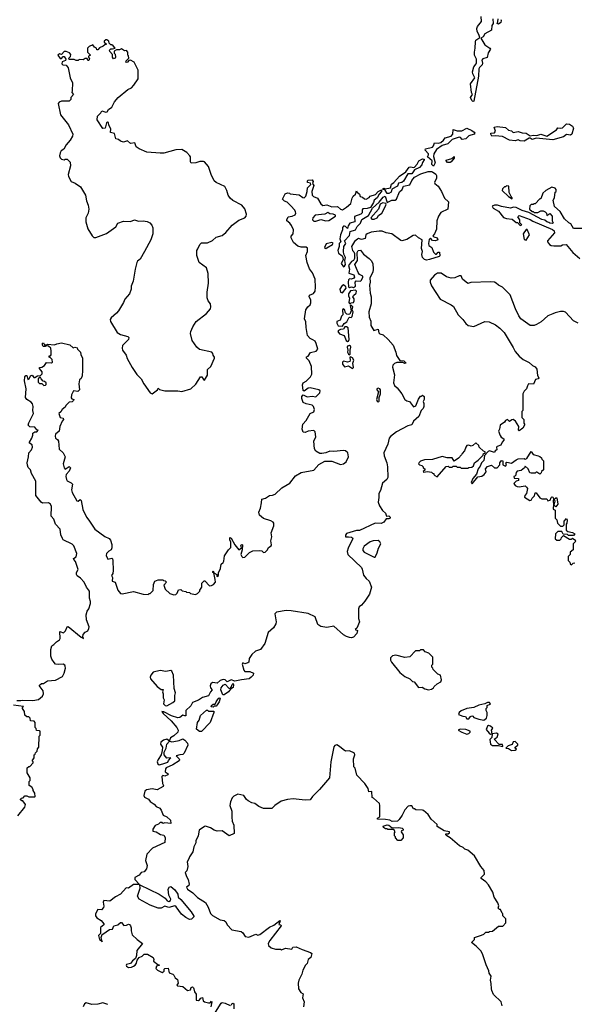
# Model space of a CAD drawing. Extents: x 2219101 to 2444320, y 201258 to 358766.
# Tile 115 of 256: x 2302653 to 2308273, y 291279 to 301254. Entities that reach past the tile are written whole.
import ezdxf

# ---------------------------------------------------------------- set-up
doc = ezdxf.new("R2010")
doc.units = 0

msp = doc.modelspace()

# ---------------------------------------------------------------- linework, layer by layer
at = {"layer": '0CON10XD'}
for points in [[(2307245, 300425.7), (2307235.7, 300435), (2307221.2, 300465), (2307240.8, 300495), (2307230.8, 300515), (2307221.2, 300605), (2307264.2, 300665), (2307243.8, 300705), (2307241.2, 300725), (2307253.3, 300775), (2307280, 300805), (2307282, 300815), (2307281.2, 300855), (2307263.3, 300895), (2307261.2, 300925), (2307270, 300965), (2307270.7, 301029.3), (2307276.7, 301045), (2307316.7, 301073.3), (2307306.7, 301105), (2307288, 301135), (2307283.8, 301165), (2307291.2, 301185), (2307331.2, 301235), (2307330, 301285)], [(2307448.3, 301261.7), (2307452.5, 301215), (2307436.7, 301195), (2307433.3, 301146.7), (2307365, 301112), (2307348.8, 301081.2), (2307327.5, 301065), (2307365, 300998), (2307417.5, 300965), (2307422.5, 300955), (2307400.5, 300919.5), (2307390, 300870), (2307345, 300856), (2307336.7, 300845), (2307342.9, 300815), (2307338.9, 300795), (2307310.9, 300769.1), (2307304.6, 300755.4), (2307302.9, 300682.9), (2307255, 300427.5), (2307245, 300425.7)], [(2307527.5, 301255), (2307532.5, 301245), (2307527.5, 301225), (2307505, 301207.5), (2307490, 301215), (2307498.8, 301231.2), (2307501.7, 301261.7)], [(2303995, 297463.8), (2304050, 297505), (2304055, 297520), (2304068.3, 297508.3), (2304125, 297493.3), (2304255, 297493.3), (2304295, 297487.5), (2304386.1, 297513.9), (2304439.3, 297560.7), (2304485, 297637.5), (2304500, 297635), (2304515, 297610), (2304526.4, 297603.6), (2304557, 297653), (2304555, 297710), (2304590.7, 297739.3), (2304626.7, 297825), (2304626.7, 297835), (2304612.5, 297855), (2304611.7, 297871.7), (2304600, 297885), (2304475, 297913.8), (2304447.3, 297937.3), (2304401.2, 298005), (2304384.2, 298074.2), (2304385.8, 298095), (2304407, 298143), (2304442.1, 298197.9), (2304545, 298278.8), (2304585.8, 298324.2), (2304591.2, 298345), (2304586.2, 298375), (2304563.3, 298405), (2304553.8, 298435), (2304551.2, 298495), (2304566.2, 298585), (2304563, 298683), (2304545, 298740), (2304470, 298795), (2304447.5, 298865), (2304447.5, 298915), (2304456.7, 298933.3), (2304476.7, 298975), (2304495, 298993.3), (2304555.8, 298994.2), (2304605, 299016), (2304645, 299050.8), (2304705, 299066.7), (2304741.7, 299098.3), (2304805, 299173.8), (2304875, 299222), (2304934.3, 299245.7), (2304947.9, 299262.1), (2304951.4, 299285), (2304935, 299336.2), (2304905, 299375.8), (2304813.4, 299423.4), (2304785, 299446), (2304764.2, 299475), (2304752, 299525), (2304732.7, 299562.7), (2304644.1, 299604.1), (2304625, 299621.2), (2304593.8, 299685), (2304565.9, 299765.9), (2304525, 299812.5), (2304515, 299817.5), (2304477, 299817), (2304436.4, 299803.6), (2304391.7, 299801.7), (2304383.6, 299813.6), (2304383, 299863), (2304377.5, 299875), (2304345, 299910), (2304295, 299938.8), (2304235, 299936.2), (2304115, 299901.2), (2304075, 299900), (2303941.7, 299911.7), (2303862.5, 299945), (2303832.5, 299965), (2303820, 300005), (2303775, 300000), (2303745, 300026.2), (2303705, 300013.8), (2303675, 300023.8), (2303655, 300040), (2303627, 300047), (2303615, 300100), (2303572.5, 300112.5), (2303576.6, 300146.6), (2303556, 300185), (2303551.7, 300211.7), (2303544.1, 300215.9), (2303531.7, 300208.3), (2303520, 300155), (2303495, 300150), (2303438.3, 300238.3), (2303440, 300275), (2303475, 300310), (2303485, 300330), (2303525, 300317.5), (2303539.3, 300320.7), (2303553.3, 300345), (2303585, 300367.5), (2303615, 300420), (2303650, 300465), (2303747.5, 300545), (2303786.2, 300565), (2303810.5, 300589.5), (2303853.1, 300655), (2303853, 300743), (2303812.3, 300822.3), (2303775, 300843.3), (2303760, 300840), (2303745, 300822.5), (2303735, 300820), (2303730, 300825), (2303731.7, 300838.3), (2303760, 300865), (2303757, 300887), (2303750, 300895), (2303750, 300925), (2303735, 300940), (2303715, 300937.5), (2303685, 300957.5), (2303665, 300950), (2303635, 300950), (2303610, 300935), (2303610, 300915), (2303620, 300905), (2303622.5, 300875), (2303620, 300865), (2303605, 300857.5), (2303593.6, 300873.6), (2303591.7, 300901.7), (2303565, 300930), (2303562.5, 300945), (2303575, 300960), (2303595, 300957.5), (2303620, 300965), (2303599.3, 300989.3), (2303585, 301000), (2303575, 301000), (2303560, 301015), (2303557.5, 301035), (2303535, 301050), (2303525, 301050), (2303510, 301035), (2303510, 301025), (2303528.3, 301008.3), (2303528.3, 301001.7), (2303515, 301000), (2303500, 300985), (2303461.7, 300968.3), (2303445, 300950), (2303435, 300950), (2303430, 300965), (2303410, 300975), (2303395, 301000), (2303357, 300983), (2303340, 300965), (2303340, 300925), (2303370, 300895), (2303350, 300885), (2303350, 300875), (2303360, 300865), (2303355, 300840), (2303345, 300840), (2303335, 300860), (2303315, 300860), (2303295, 300847.5), (2303255, 300850), (2303245, 300840), (2303225, 300840), (2303205, 300850), (2303155, 300850), (2303150, 300865), (2303168.3, 300881.7), (2303171.7, 300901.7), (2303157, 300917), (2303125, 300930), (2303105, 300930), (2303077.5, 300902.5), (2303055, 300907.5), (2303040, 300895), (2303061.7, 300861.7), (2303075, 300860), (2303095, 300880), (2303105, 300880), (2303120, 300855), (2303118.3, 300841.7), (2303083.3, 300826.7), (2303081.2, 300805), (2303090, 300795), (2303125, 300792.5), (2303143.3, 300765), (2303164.2, 300665), (2303188.8, 300615), (2303186.2, 300533.8), (2303180, 300515), (2303197.5, 300495), (2303170, 300465), (2303170, 300445), (2303155, 300430), (2303075, 300427.5), (2303051.7, 300418.3), (2303042.5, 300405), (2303065, 300290), (2303148.8, 300188.8), (2303192, 300095), (2303188, 300075), (2303165, 300032.5), (2303125, 299986.7), (2303099.1, 299940.9), (2303074, 299925), (2303062.9, 299905), (2303057.5, 299875), (2303062.5, 299855), (2303075, 299842), (2303105, 299833.3), (2303115, 299842.5), (2303135, 299842.5), (2303165, 299810), (2303166.7, 299775), (2303143.1, 299686.9), (2303147.5, 299665), (2303174.4, 299614.4), (2303215, 299597.1), (2303269.7, 299559.7), (2303320.6, 299475), (2303329.3, 299419.3), (2303348, 299375), (2303352, 299335), (2303347.5, 299295), (2303323.2, 299246.8), (2303322.5, 299205), (2303342.5, 299135), (2303386, 299065), (2303405, 299048), (2303425, 299047.5), (2303531.7, 299088.3), (2303626.7, 299155), (2303646.7, 299193.3), (2303705, 299213.3), (2303775, 299210), (2303815, 299226.7), (2303857, 299213), (2303905, 299216.7), (2303945, 299210), (2303970, 299195), (2303991.7, 299171.7), (2304002.5, 299145), (2304002.5, 299085), (2303982.5, 299025), (2303916.7, 298905), (2303873.6, 298826.4), (2303845, 298806.7), (2303840, 298795), (2303822, 298725), (2303804.2, 298605), (2303784, 298555), (2303782, 298525), (2303764.2, 298475.8), (2303717.4, 298422.6), (2303705, 298390), (2303653.8, 298305), (2303635, 298281.2), (2303580, 298235), (2303571.2, 298215), (2303574.3, 298195), (2303640, 298085), (2303675, 298063.1), (2303747.5, 298045), (2303760, 298035), (2303755, 298013.8), (2303695.8, 297954.2), (2303690, 297925), (2303695.8, 297905), (2303732.5, 297855), (2303741.9, 297821.9), (2303791.2, 297731.2), (2303840.9, 297660.9), (2303883.8, 297615), (2303909.2, 297565), (2303974, 297475), (2303995, 297463.8)], [(2306845, 299770), (2306828.3, 299788.3), (2306832.5, 299825), (2306786.7, 299865), (2306796.3, 299883.7), (2306794.5, 299895), (2306761.4, 299931.4), (2306766.2, 299945), (2306835, 299960.9), (2306846.4, 299975), (2306855, 300006.2), (2306895, 300003.3), (2306920.2, 300009.8), (2306948.3, 300031.7), (2306965, 300056.9), (2307025.3, 300074.7), (2307040.8, 300095), (2307045, 300140), (2307087, 300127), (2307132.3, 300127.7), (2307185, 300153.8), (2307235, 300132.2), (2307259.4, 300115), (2307264.4, 300105), (2307258.1, 300095), (2307205, 300078.6), (2307175, 300048), (2307135, 300038.8), (2307120.7, 300060.7), (2307105, 300064.2), (2307035, 300041.5), (2306992.2, 299997.8), (2306935, 299980), (2306875, 299937.5), (2306848.2, 299895), (2306847, 299867), (2306862.5, 299805), (2306845, 299770)], [(2307765, 300022.5), (2307725, 300026.2), (2307705, 300036), (2307675, 300026.2), (2307615, 300033.3), (2307545, 300070), (2307472.4, 300077.6), (2307436.2, 300075), (2307425.6, 300095), (2307428.8, 300105), (2307465, 300107.1), (2307475.6, 300125), (2307462.5, 300165), (2307493, 300173), (2307575, 300160), (2307605, 300136.2), (2307635, 300128.8), (2307655, 300110.6), (2307705, 300121.1), (2307745, 300108.5), (2307785, 300104.6), (2307825, 300077.1), (2307855, 300083.1), (2307895, 300081.5), (2307935, 300095.6), (2307995, 300072.5), (2308091.7, 300138.3), (2308105, 300156.7), (2308135, 300153.8), (2308155, 300158.8), (2308195, 300197.5), (2308225, 300196.7), (2308255, 300176.7), (2308266.2, 300155), (2308247.8, 300095), (2308235.6, 300084.4), (2308195, 300091.1), (2308165, 300068.1), (2308055, 300035.7), (2307920.6, 300049.4), (2307885, 300054.6), (2307845, 300040), (2307825, 300053.3), (2307815, 300053.3), (2307765, 300022.5)], [(2306395, 299492.9), (2306375, 299493.3), (2306352.5, 299532.5), (2306332.5, 299532.5), (2306340, 299545), (2306347, 299547), (2306355, 299540), (2306409.7, 299550.3), (2306420.8, 299589.2), (2306443.3, 299605), (2306500, 299670), (2306567.2, 299712.8), (2306600, 299760), (2306615, 299764.4), (2306645, 299755.8), (2306655, 299758.8), (2306680.4, 299789.6), (2306696.4, 299823.6), (2306735, 299844.4), (2306750, 299840), (2306752.5, 299835), (2306733.1, 299806.9), (2306728.2, 299781.8), (2306705, 299756.2), (2306655, 299733.8), (2306625, 299692), (2306585, 299691.2), (2306543.6, 299616.4), (2306525.6, 299604.4), (2306491.4, 299598.6), (2306482, 299568), (2306424, 299536), (2306416.9, 299505), (2306395, 299492.9)], [(2307015, 299807.5), (2306988.3, 299808.3), (2306973, 299823), (2306975, 299830), (2307032.5, 299847.5), (2307057, 299867), (2307055, 299850), (2307025, 299813.3), (2307015, 299807.5)], [(2302743.8, 296865), (2302772.3, 296897.7), (2302781.2, 296925), (2302778.3, 296948.3), (2302752.5, 296965), (2302752.5, 296975), (2302776.2, 297015), (2302787.5, 297045), (2302787.5, 297065), (2302805, 297077.5), (2302825, 297080), (2302840, 297095), (2302825, 297100), (2302805, 297127.5), (2302755, 297130), (2302740, 297145), (2302745, 297170), (2302792.5, 297265), (2302786.7, 297295), (2302790, 297335), (2302782.3, 297362.3), (2302768.6, 297378.6), (2302723.8, 297405), (2302712, 297425), (2302720, 297515), (2302702, 297595), (2302704, 297635), (2302715, 297650), (2302725, 297650), (2302735, 297610), (2302750, 297615), (2302762.5, 297645), (2302775, 297652.5), (2302786.4, 297646.4), (2302795, 297630), (2302805, 297630), (2302833, 297647), (2302865, 297650), (2302880, 297665), (2302880, 297685), (2302855, 297720), (2302855, 297730), (2302877, 297733), (2302905, 297750), (2302925, 297780), (2302975, 297777.5), (2302987, 297783), (2302983, 297813), (2302965, 297830), (2302950, 297835), (2302951.7, 297848.3), (2302965, 297850), (2302971.7, 297858.3), (2302973.3, 297895), (2302967, 297927), (2302945, 297947.5), (2302925, 297950), (2302911.7, 297941.7), (2302891.7, 297941.7), (2302882.5, 297955), (2302883, 297977), (2302895, 297980), (2302905, 297960), (2302925, 297960), (2302935, 297967.5), (2303005, 297960), (2303028.3, 297971.7), (2303075, 297980), (2303161.7, 297961.7), (2303195, 297930), (2303212.5, 297937.5), (2303235, 297930), (2303240, 297915), (2303270, 297885), (2303273, 297863), (2303290, 297825), (2303289.3, 297699.3), (2303286.7, 297645), (2303275, 297620), (2303260, 297605), (2303252.5, 297565), (2303257.5, 297505), (2303241.7, 297488.3), (2303197.5, 297492.5), (2303176.2, 297455), (2303173.3, 297423.3), (2303181.7, 297411.7), (2303200, 297405), (2303197.5, 297395), (2303185, 297383.3), (2303155, 297380), (2303120, 297345), (2303115, 297330), (2303083.6, 297306.4), (2303069.3, 297280.7), (2303050, 297265), (2303062.5, 297225), (2303095, 297217.5), (2303096.7, 297205), (2303082.3, 297187.7), (2303058.3, 297131.7), (2303052.5, 297085), (2303015, 297056.7), (2303010.8, 297035), (2303016, 297016), (2303035, 297002.5), (2303046.7, 296985), (2303054.3, 296904.3), (2303094, 296865), (2303113.3, 296825), (2303093.3, 296755), (2303102.5, 296715), (2303115, 296700), (2303155, 296727.5), (2303166.7, 296715), (2303155, 296680), (2303123, 296647), (2303118.8, 296625), (2303126, 296595), (2303135, 296581.2), (2303175, 296562.5), (2303187, 296547), (2303179.1, 296490.9), (2303183.6, 296463.6), (2303230.7, 296380.7), (2303245, 296377.5), (2303265, 296392.5), (2303275, 296383.3), (2303292.6, 296292.6), (2303328.6, 296215), (2303353.5, 296183.5), (2303415, 296092.9), (2303515, 296017.5), (2303558.3, 295998.3), (2303571.7, 295981.7), (2303586.4, 295936.4), (2303587.5, 295905), (2303580, 295885), (2303555, 295870), (2303533.1, 295846.9), (2303527.5, 295825), (2303545, 295788.8), (2303585, 295797.5), (2303591.7, 295791.7), (2303597.5, 295775), (2303601.2, 295675), (2303597, 295643), (2303583.3, 295625), (2303592.7, 295602.7), (2303590, 295565), (2303620, 295555), (2303648.9, 295475), (2303675, 295440), (2303692, 295438), (2303805, 295461.2), (2303905, 295433.3), (2303955, 295430), (2303965, 295440), (2303975, 295440), (2304007, 295473), (2304008.3, 295531.7), (2304023.6, 295566.4), (2304055, 295580), (2304105, 295580), (2304111.7, 295571.7), (2304128.3, 295568.3), (2304140, 295555), (2304112.5, 295525), (2304127.5, 295485), (2304175, 295442.5), (2304215, 295427.5), (2304235, 295430), (2304250, 295445), (2304261.7, 295478.3), (2304285, 295480), (2304298.3, 295468.3), (2304335, 295460), (2304343, 295453), (2304375, 295450), (2304385, 295442.5), (2304435, 295432.5), (2304455, 295440), (2304480, 295465), (2304480, 295475), (2304500, 295505), (2304500, 295545), (2304521.7, 295568.3), (2304528.3, 295568.3), (2304575, 295520), (2304595, 295522.5), (2304616.4, 295533.6), (2304637.5, 295555), (2304633.6, 295583.6), (2304620, 295650), (2304610, 295655), (2304610, 295665), (2304615, 295670), (2304620, 295650), (2304650, 295635), (2304650, 295615), (2304655, 295612.5), (2304666.7, 295623.3), (2304668.3, 295651.7), (2304687, 295693), (2304693, 295737), (2304716.4, 295753.6), (2304721.7, 295768.3), (2304728.3, 295821.7), (2304767.5, 295885), (2304791.7, 295908.3), (2304792.3, 295962.3), (2304780.8, 295985), (2304781.7, 296008.3), (2304795, 296001.2), (2304832, 295935), (2304875, 295883.8), (2304900, 295905), (2304895, 295930), (2304903, 295937), (2304910, 295935), (2304906.7, 295885), (2304894.5, 295835), (2304902.9, 295815), (2304915, 295804.2), (2304935, 295807.5), (2304983.1, 295856.9), (2305015, 295874.4), (2305086.8, 295876.8), (2305105, 295872), (2305125, 295857.1), (2305141.5, 295858.5), (2305165.4, 295884.6), (2305174.6, 295905.4), (2305200.8, 295925), (2305204.4, 295935.6), (2305196.7, 295975), (2305207.7, 296015), (2305201.2, 296055), (2305228.5, 296125), (2305229.4, 296155), (2305221.2, 296165), (2305196.2, 296176.2), (2305125, 296199.5), (2305083.3, 296233.3), (2305077.3, 296265), (2305093.1, 296305), (2305102.2, 296357.8), (2305105, 296397.5), (2305145, 296406), (2305185.8, 296434.2), (2305215, 296436.5), (2305242.2, 296447.8), (2305308.3, 296511.7), (2305390.9, 296559.1), (2305446.6, 296633.4), (2305505, 296668.1), (2305635, 296691.9), (2305685, 296748.1), (2305745, 296780), (2305815, 296781.8), (2305905, 296748), (2305935, 296754.3), (2305960.8, 296775), (2305984.3, 296825), (2305978.6, 296865), (2305953.3, 296885), (2305935, 296888.5), (2305835, 296879.6), (2305795, 296883.5), (2305755, 296866.5), (2305715, 296859.1), (2305695, 296860.5), (2305653.2, 296883.2), (2305641.2, 296905), (2305632.9, 296985), (2305653.4, 297026.6), (2305648.7, 297078.7), (2305635, 297090.8), (2305575, 297083.8), (2305545, 297072), (2305527, 297077), (2305517, 297107), (2305521.2, 297155), (2305557.5, 297195), (2305595, 297264), (2305635, 297280), (2305640, 297305), (2305630, 297335), (2305615, 297350), (2305555, 297361.9), (2305526, 297375), (2305510.6, 297415), (2305511.7, 297438.3), (2305525, 297453.3), (2305565, 297432), (2305615, 297438.8), (2305655, 297433.3), (2305695, 297473.3), (2305698, 297495), (2305685, 297505.6), (2305595, 297524.2), (2305575, 297520), (2305535, 297490), (2305526.7, 297496.7), (2305519.2, 297555), (2305525.8, 297574.2), (2305556.7, 297593.3), (2305601.4, 297635), (2305612.7, 297662.7), (2305611.3, 297741.3), (2305586.4, 297796.4), (2305560, 297825), (2305560.7, 297839.3), (2305575, 297846.2), (2305598.3, 297881.7), (2305656.7, 297895), (2305674, 297915), (2305657.5, 297975), (2305645.5, 297995.5), (2305625, 298012), (2305595, 298023.3), (2305570, 298055), (2305555.7, 298135.7), (2305552.5, 298192.5), (2305539.2, 298225), (2305552, 298315), (2305572.5, 298345), (2305595.6, 298364.4), (2305604.4, 298385), (2305604.4, 298414.4), (2305587.5, 298445), (2305588.3, 298461.7), (2305630.7, 298479.3), (2305646.7, 298505), (2305652, 298545), (2305648.6, 298625), (2305618.7, 298688.7), (2305589.4, 298729.4), (2305565.6, 298795), (2305551.9, 298865), (2305569.4, 298905), (2305568.3, 298938.3), (2305555, 298950), (2305505, 298948.8), (2305471.2, 298961.2), (2305427.7, 298997.7), (2305403.3, 299045), (2305405, 299060), (2305422.5, 299085), (2305426.2, 299125), (2305408.8, 299168.8), (2305391.7, 299191.7), (2305360, 299215), (2305360, 299225), (2305375, 299257.5), (2305415, 299262.5), (2305443, 299277), (2305450, 299295), (2305447.7, 299307.7), (2305440, 299325), (2305399.5, 299369.5), (2305362.5, 299405), (2305335.7, 299415.7), (2305317.5, 299435), (2305341.7, 299488.3), (2305365, 299500), (2305387, 299497), (2305395, 299490), (2305485, 299480), (2305521.7, 299451.7), (2305535, 299450), (2305552, 299465), (2305566.2, 299513.8), (2305570.5, 299549.5), (2305602.5, 299585), (2305598.3, 299598.3), (2305570, 299605), (2305568.3, 299621.7), (2305575, 299627.5), (2305615, 299630), (2305627.5, 299615), (2305620, 299595), (2305632.5, 299575), (2305612.5, 299515), (2305617.7, 299477.7), (2305631.7, 299461.7), (2305672, 299445), (2305705, 299386.7), (2305725, 299372.5), (2305765, 299378.6), (2305815, 299359.5), (2305875, 299360), (2305905, 299333.3), (2305925, 299328.8), (2305965.6, 299354.4), (2306006.9, 299393.1), (2306020.8, 299445), (2306032, 299465), (2306056.7, 299485), (2306065, 299520), (2306068.3, 299508.3), (2306095, 299486.7), (2306103.8, 299463.8), (2306127.5, 299455), (2306148.3, 299438.3), (2306165, 299436), (2306195, 299453.8), (2306205, 299466.7), (2306258.7, 299481.3), (2306286.7, 299515), (2306318.8, 299528.8), (2306318.8, 299515), (2306294.3, 299485.7), (2306275, 299448.8), (2306246.2, 299425), (2306239.4, 299400.6), (2306208, 299352), (2306175, 299342), (2306131.7, 299338.3), (2306122.5, 299327.5), (2306121.7, 299298.3), (2306110, 299285), (2306045, 299260), (2306047.5, 299205), (2305998.3, 299191.7), (2305980, 299165), (2305975, 299140), (2305955, 299160), (2305945, 299162.5), (2305935, 299162.5), (2305925, 299150), (2305923.3, 299125), (2305903.8, 299075), (2305897.5, 299035), (2305906.1, 299003.9), (2305890, 298985), (2305890, 298955), (2305876.7, 298915), (2305885, 298890), (2305920, 298860), (2305926.7, 298845), (2305929.3, 298820.7), (2305911.2, 298785), (2305935, 298750), (2305945, 298756.2), (2305955.8, 298774.2), (2305948, 298815), (2305955.6, 298845), (2305937.3, 298877.3), (2305933.9, 298903.9), (2305938.5, 298955), (2305956.2, 298985), (2305943.8, 299015), (2305995, 299067.5), (2306003.3, 299106.7), (2306055.5, 299124.5), (2306072.5, 299157.5), (2306105, 299192.5), (2306118.7, 299231.3), (2306188.8, 299271.2), (2306226.7, 299343.3), (2306295, 299406.2), (2306335, 299455.8), (2306356.7, 299465), (2306375, 299402.5), (2306425, 299426), (2306457.5, 299425), (2306472.5, 299435), (2306501.7, 299508.3), (2306530, 299535), (2306542.7, 299567.3), (2306605, 299582.5), (2306626.7, 299623.3)], [(2306626.7, 299623.3), (2306655, 299660), (2306718.3, 299691.7), (2306793.6, 299716.4), (2306825, 299717.5), (2306835, 299712.5), (2306870, 299690), (2306876.4, 299676.4), (2306875, 299650), (2306857.5, 299605), (2306860, 299595), (2306895, 299567.5), (2306926.2, 299515), (2306956, 299446), (2306997, 299407), (2306991.2, 299335), (2306920.5, 299299.5), (2306897.3, 299262.7), (2306880, 299215), (2306877, 299133), (2306857, 299083), (2306840, 299065), (2306850, 299055), (2306882.5, 299045), (2306890, 299025), (2306865.8, 299014.2), (2306836.7, 299016.7), (2306815, 299040), (2306803.6, 299026.4), (2306796.7, 298985), (2306800, 298965), (2306830, 298945), (2306845, 298900), (2306865, 298880), (2306875, 298880), (2306895, 298900), (2306908.3, 298898.3), (2306909.3, 298860.7), (2306905, 298853.3), (2306805, 298824.4), (2306775, 298818), (2306753.3, 298825), (2306733.3, 298845), (2306726.7, 298875), (2306736.2, 298905), (2306726.1, 298936.1), (2306732.3, 299022.3), (2306693.3, 299045), (2306665, 299072), (2306641.5, 299068.5), (2306575, 299028), (2306525, 299013.8), (2306515, 299016.2), (2306425, 299084), (2306365, 299094.4), (2306325, 299110.6), (2306295, 299113.1), (2306215, 299102.9), (2306174.3, 299085.7), (2306162, 299075), (2306155, 299037.5), (2306115, 299027.5), (2306086, 299036), (2306075, 299031.2), (2306045, 299007.5), (2306016.7, 298955), (2306024, 298915), (2306040.5, 298900.5), (2306046.7, 298885), (2306044.2, 298835), (2306036.7, 298815), (2306015, 298804.2), (2305983.8, 298765), (2305995.5, 298725), (2305986.7, 298686.7), (2306038.3, 298668.3), (2306046.7, 298645), (2306040, 298635), (2306015, 298626.2), (2305995, 298628), (2305985, 298620), (2305980, 298595), (2305985, 298547.5), (2305995, 298541.2), (2306015, 298548.8), (2306035, 298541.2), (2306045, 298546), (2306054.2, 298555.8), (2306053.8, 298595), (2306062, 298608), (2306105, 298606.2), (2306116, 298615), (2306130, 298645), (2306130, 298655), (2306095, 298672.5), (2306081.7, 298691.7), (2306048.8, 298775), (2306076.7, 298815), (2306073.3, 298895), (2306082.5, 298915), (2306105, 298920), (2306137.1, 298877.1), (2306195, 298835.8), (2306213.6, 298813.6), (2306232.9, 298785), (2306236, 298725), (2306232.9, 298695), (2306200.8, 298639.2), (2306205.5, 298595.5), (2306198.5, 298565), (2306202.9, 298485), (2306214, 298445), (2306213, 298377), (2306192.2, 298295), (2306195, 298240), (2306210, 298200), (2306212.5, 298155), (2306240, 298105), (2306285, 298120), (2306293, 298083), (2306301.7, 298071.7), (2306335, 298060), (2306386.7, 298015), (2306436.2, 297955), (2306465.6, 297885.6), (2306470.5, 297850.5), (2306505, 297800), (2306545, 297797.5), (2306570, 297775), (2306555, 297770), (2306535, 297780), (2306475, 297780.8), (2306450.2, 297769.8), (2306435.7, 297755), (2306430.6, 297735), (2306450.5, 297655), (2306439.4, 297575), (2306449.5, 297549.5), (2306477.5, 297525), (2306525.7, 297465), (2306555, 297406.2), (2306575, 297392), (2306602.5, 297385), (2306633.3, 297345), (2306645, 297332.5), (2306667.7, 297342.3), (2306695, 297410), (2306715, 297440), (2306725, 297440), (2306735, 297450), (2306750, 297435), (2306750, 297405), (2306740, 297385), (2306747.5, 297365), (2306747.5, 297335), (2306740, 297315), (2306722.5, 297295), (2306696.7, 297235), (2306644.2, 297185.8), (2306625, 297150), (2306585, 297138.8), (2306471.1, 297078.9), (2306408.9, 297031.1), (2306397.1, 297015), (2306383.8, 296955), (2306343.6, 296865), (2306346.7, 296836.7), (2306374.5, 296765), (2306381.1, 296725), (2306382, 296615), (2306373.9, 296596.1), (2306330, 296560), (2306308, 296485), (2306291.9, 296455), (2306293.5, 296415), (2306286.4, 296365), (2306298.9, 296328.9), (2306330.9, 296280.9), (2306360, 296255), (2306370, 296225), (2306395, 296226.7), (2306406.7, 296215), (2306406.7, 296205), (2306395, 296196.2), (2306365, 296197.5), (2306343.8, 296165), (2306315, 296150), (2306256.1, 296153.9), (2306095, 296080), (2306065, 296078.6), (2305965, 296048), (2305953.6, 296033.6), (2305955, 296013.8), (2305985, 296016.2), (2306015, 296010), (2306025.6, 296005.6), (2306027.1, 295997.1), (2305981.1, 295898.9), (2305971.1, 295865), (2305976.8, 295835), (2306115, 295705.7), (2306125, 295686.2), (2306138.1, 295628.1), (2306163, 295593), (2306192.9, 295565), (2306218.1, 295505), (2306197.3, 295435), (2306151.2, 295365), (2306117.3, 295322.7), (2306093.8, 295305), (2306084.5, 295285.5), (2306086.7, 295186.7), (2306095.8, 295154.2), (2306070, 295090), (2306052.5, 295075), (2306077, 295067), (2306070, 295035), (2306035, 294999.2), (2306015, 294993.3), (2305995.6, 294995.6), (2305964, 295005), (2305935, 295023.5), (2305835, 295111.1), (2305765, 295096.4), (2305705, 295105.4), (2305675, 295126.7), (2305646.5, 295205), (2305576.8, 295236.8), (2305405, 295266.7), (2305352.3, 295267.7), (2305255, 295251.5), (2305240, 295235), (2305251.1, 295155), (2305248.5, 295135), (2305226, 295094), (2305169.1, 295045), (2305137.8, 294935), (2305094, 294875), (2305043.6, 294856.4), (2305005.7, 294824.3), (2304976.7, 294783.3), (2304973.3, 294746.7), (2304965, 294737.5), (2304935, 294727.5), (2304915, 294737.5), (2304907.5, 294725), (2304923, 294663), (2304935, 294650), (2304985, 294652.5), (2305022.5, 294635), (2305020, 294615), (2304998, 294595), (2304976.7, 294575), (2304902, 294568), (2304833, 294553), (2304795, 294566.2), (2304755, 294547.5), (2304735.9, 294565.9), (2304715, 294570), (2304685, 294558.8), (2304655, 294533.3), (2304605, 294538), (2304590, 294525), (2304583.5, 294505), (2304586.9, 294486.9), (2304602.5, 294465), (2304585.8, 294444.2), (2304567.1, 294402.9), (2304505, 294388.5), (2304465, 294361.9), (2304405, 294338), (2304387.5, 294302.5), (2304338, 294255), (2304335, 294203.3), (2304325, 294200.8), (2304305, 294208), (2304275, 294183.8), (2304255, 294180), (2304190.5, 294200.5), (2304115, 294243.3), (2304093.6, 294246.4), (2304106.2, 294225), (2304189.5, 294149.5), (2304244.3, 294085), (2304260, 294055), (2304255.7, 294035), (2304215, 293998.6), (2304181.7, 293978.3), (2304171.7, 293951.7), (2304175.8, 293945.8), (2304195, 293939.1), (2304215, 293940.4), (2304268.2, 293951.8), (2304305, 293969.6), (2304326.8, 293956.8), (2304353.6, 293925), (2304357.3, 293905), (2304320, 293825), (2304305, 293810.6), (2304275, 293808.1), (2304237.5, 293795), (2304270, 293765), (2304273.5, 293755), (2304268.2, 293745), (2304205, 293704.4), (2304138.8, 293675), (2304128.8, 293665), (2304126.7, 293635), (2304157.5, 293615), (2304152.5, 293605), (2304125, 293592), (2304103, 293597), (2304092.3, 293587.7), (2304100, 293515), (2304110, 293495), (2304105.8, 293485), (2304045, 293450.9), (2303995, 293461.1), (2303936.7, 293453.3), (2303920.9, 293439.1), (2303910, 293395), (2303919.1, 293379.1), (2303956.7, 293356.7), (2303975.6, 293335), (2304015, 293308.2), (2304035, 293283.8), (2304072.2, 293265), (2304086.9, 293245), (2304106.8, 293196.8), (2304145, 293177.1), (2304181.2, 293145), (2304185, 293110), (2304125, 293117.5), (2304102.5, 293112.5), (2304095, 293120), (2304075, 293120), (2304060, 293105), (2304025, 293090), (2304003.3, 293055), (2304003.3, 293033.3), (2304035, 293027.5), (2304079.7, 292999.7), (2304115, 292991.4), (2304128.7, 292968.7), (2304125, 292920), (2303998.9, 292861.1), (2303940, 292800), (2303926.4, 292735), (2303943.6, 292685), (2303936.8, 292653.2), (2303915, 292620), (2303885, 292613.3), (2303865, 292588.8), (2303821.2, 292565), (2303818.8, 292555), (2303820.8, 292545), (2303868.3, 292491.7), (2303805, 292493.5), (2303755, 292456.7), (2303731.2, 292458.8), (2303674.4, 292395), (2303622.6, 292367.4), (2303565, 292324.2), (2303505, 292332.5), (2303498.8, 292315), (2303506.2, 292275), (2303501.2, 292258.8), (2303482.3, 292237.7), (2303445, 292238.8), (2303420, 292195), (2303422.7, 292175), (2303435, 292155.8), (2303476.8, 292126.8), (2303504.2, 292095), (2303504, 292085), (2303473, 292057), (2303471.7, 291998.3), (2303451.9, 291975), (2303462.5, 291935), (2303482.5, 291922.5), (2303487.5, 291912.5), (2303480, 291955), (2303487.5, 291985), (2303495, 291990), (2303561.7, 292038.3), (2303595, 292041.9), (2303606.7, 292075), (2303645.7, 292084.3), (2303675, 292107.5), (2303685, 292107.5), (2303708.8, 292078.8), (2303735, 292081.2), (2303755, 292092.5), (2303765, 292087.5), (2303776.1, 292076.1), (2303782.5, 292055), (2303782.5, 292025), (2303793.3, 291983.3), (2303842.5, 291935), (2303896.7, 291895), (2303840.8, 291825), (2303836.4, 291773.6), (2303826.7, 291743.3), (2303795, 291720), (2303775, 291692), (2303736.2, 291683.8), (2303732, 291675), (2303736, 291665), (2303755, 291653.3), (2303785, 291655.8), (2303806.2, 291665), (2303823.3, 291675), (2303836.7, 291695), (2303843, 291727), (2303862.5, 291755), (2303895, 291766.7), (2303915, 291786.2), (2303946.4, 291786.4), (2304003.9, 291753.9), (2304012.5, 291735), (2304010, 291715), (2304051.7, 291681.7), (2304070, 291675), (2304040, 291665), (2304033, 291643), (2304050, 291625), (2304098, 291602), (2304116.1, 291613.9), (2304117.5, 291635), (2304125, 291642.5), (2304157.5, 291645), (2304167, 291597), (2304205, 291583.8), (2304215.7, 291575), (2304227.8, 291547.8), (2304252, 291532), (2304258.8, 291495), (2304246.7, 291475), (2304253.3, 291465), (2304305, 291460), (2304355, 291418.8), (2304382.5, 291425), (2304391.7, 291448.3), (2304405, 291456.7), (2304415, 291447.5), (2304416.1, 291436.1)], [(2308375, 299140), (2308265, 299140), (2308236.4, 299186.4), (2308217, 299197), (2308175, 299237.5), (2308129.3, 299309.3), (2308071.7, 299361.7), (2308060, 299425), (2308071.7, 299448.3), (2308080, 299505), (2308090, 299515), (2308090, 299535), (2308078.3, 299548.3), (2308045, 299557.5), (2307985, 299522.5), (2307954.2, 299495.8), (2307935, 299440), (2307925, 299440), (2307875, 299390), (2307865, 299390), (2307855, 299380), (2307835, 299380), (2307821.7, 299368.3), (2307820, 299335), (2307845, 299310), (2307855, 299310), (2307865, 299300), (2307905, 299300), (2307933, 299317), (2307957, 299317), (2307978.3, 299308.3), (2307990, 299295), (2307995, 299270), (2308025, 299290), (2308050, 299265), (2308050, 299215), (2308060, 299195), (2308051.7, 299188.3), (2308025, 299191.2), (2308015, 299200), (2307994.4, 299204.4), (2307973.9, 299223.9), (2307945, 299228.8), (2307810.7, 299300.7), (2307745, 299322), (2307685, 299351.2), (2307657, 299353), (2307627, 299343), (2307535, 299360), (2307493.6, 299376.4), (2307465, 299376.2), (2307440, 299365), (2307450, 299345), (2307505, 299312.5), (2307555, 299251.2), (2307585, 299238.8), (2307641.7, 299231.7), (2307685, 299200), (2307698.3, 299198.3), (2307725, 299170), (2307740, 299175), (2307720, 299195), (2307720, 299225), (2307700, 299255), (2307715, 299270), (2307825, 299230), (2307852.9, 299212.9), (2308053.3, 299126.7), (2308070, 299115), (2308074, 299095), (2308002.5, 299015), (2308003, 299003), (2308023.3, 298975), (2308040, 298965), (2308065, 298962), (2308135, 298963.8), (2308155, 298973.3), (2308190, 298975), (2308257.5, 298895), (2308327.5, 298835)], [(2307645, 299440), (2307645, 299450), (2307631.7, 299461.7), (2307613, 299503), (2307608.3, 299568.3), (2307585, 299570), (2307575, 299560), (2307565, 299560), (2307545, 299540), (2307543.3, 299525), (2307605, 299462.5), (2307645, 299440)], [(2306221.7, 299231.7), (2306245, 299234.2), (2306273.8, 299245), (2306288.3, 299271.7), (2306323.3, 299295), (2306360, 299365), (2306366.7, 299385), (2306363, 299393), (2306333, 299397), (2306305.8, 299385), (2306287.5, 299335), (2306210, 299245), (2306221.7, 299231.7)], [(2305632.5, 299212.5), (2305655, 299213.3), (2305705, 299230.8), (2305755, 299215.6), (2305785, 299218.1), (2305852.5, 299265), (2305852.5, 299275), (2305830, 299285), (2305795, 299288), (2305775, 299300), (2305745, 299284), (2305645.9, 299274.1), (2305624, 299245), (2305621.2, 299225), (2305632.5, 299212.5)], [(2307785, 299018.8), (2307817.5, 299075), (2307795, 299130), (2307785, 299130), (2307754.4, 299085), (2307766.1, 299026.1), (2307785, 299018.8)], [(2305755, 298937.5), (2305765, 298942.5), (2305822.5, 298975), (2305828.3, 298988.3), (2305815, 298996.2), (2305757, 298983), (2305742.5, 298945), (2305755, 298937.5)], [(2308310.7, 298180.7), (2308265, 298202.5), (2308185, 298290), (2308165, 298296.7), (2308133.9, 298296.1), (2308080, 298285), (2308056.4, 298273.6), (2308005, 298252.5), (2307936.4, 298193.6), (2307890, 298165), (2307865, 298157.5), (2307825, 298157.5), (2307732.5, 298225), (2307710, 298255), (2307676.7, 298325), (2307623.3, 298465), (2307545, 298543.3), (2307504.2, 298564.2), (2307482.5, 298585), (2307465, 298594), (2307425, 298598.8), (2307225, 298592.5), (2307195, 298580), (2307140, 298625), (2307125, 298660), (2307105, 298657.5), (2307062.7, 298637.3), (2307025, 298634.3), (2306978.2, 298648.2), (2306925, 298685.7), (2306885.6, 298685.6), (2306855, 298667.1), (2306812, 298615), (2306811.2, 298595), (2306827.3, 298557.3), (2306913, 298423), (2307025, 298366.2), (2307047.7, 298347.7), (2307095.8, 298265), (2307145, 298216.2), (2307174, 298175), (2307197.1, 298157.1), (2307255.9, 298145.9), (2307365, 298198), (2307411.7, 298191.7), (2307475, 298163.3), (2307519.5, 298129.5), (2307563.6, 298083.6), (2307655, 297932.5), (2307672.7, 297892.7), (2307714.1, 297844.1), (2307755, 297810), (2307815, 297782.5), (2307850.7, 297750.7), (2307876.4, 297736.4), (2307892.5, 297715), (2307900.8, 297650.8), (2307912.5, 297625), (2307907.5, 297615), (2307880.7, 297609.3), (2307858.3, 297561.7), (2307810, 297565), (2307797.5, 297545), (2307790, 297515), (2307765, 297490), (2307752.5, 297465), (2307750, 297295), (2307740, 297285), (2307740, 297225), (2307760, 297205), (2307760, 297165), (2307770, 297155), (2307770, 297145), (2307752.5, 297115), (2307715, 297087.5), (2307707.5, 297095), (2307711.7, 297131.7), (2307677, 297187), (2307655, 297202), (2307640, 297200), (2307615, 297182.5), (2307595, 297203.8), (2307576.7, 297195), (2307565, 297177.5), (2307522.7, 297147.3), (2307516.2, 297105), (2307506.2, 297085), (2307521.7, 297041.7), (2307532.5, 297025), (2307558.3, 297008.3), (2307557.5, 296995), (2307541.2, 296975), (2307530, 296945), (2307491.7, 296931.7), (2307486.2, 296925), (2307487.5, 296895), (2307472.5, 296885), (2307465, 296870), (2307415, 296886.7), (2307400.7, 296879.3), (2307361.7, 296838.3), (2307355, 296790), (2307332.5, 296765), (2307320.7, 296729.3), (2307300, 296705), (2307280.7, 296649.3), (2307245, 296607.5), (2307227.5, 296565), (2307238.3, 296551.7), (2307295, 296622.5), (2307335, 296631.2), (2307360, 296645), (2307380, 296675), (2307372.5, 296705), (2307393, 296727), (2307435, 296740), (2307465, 296712.5), (2307490, 296715), (2307520, 296745), (2307520, 296765), (2307535, 296787.5), (2307550, 296785), (2307550, 296745), (2307575, 296730), (2307587, 296743), (2307580, 296765), (2307588.3, 296771.7), (2307635, 296762.5), (2307683.9, 296796.1), (2307705, 296803.8), (2307765, 296807.5), (2307775, 296802.5), (2307790.7, 296809.3), (2307835, 296880), (2307855, 296847.5), (2307907, 296837), (2307925, 296830), (2307940, 296815), (2307943, 296803), (2307960, 296785), (2307960, 296695), (2307941.7, 296678.3), (2307938.3, 296661.7), (2307925, 296650), (2307895, 296670), (2307885, 296670), (2307875, 296660), (2307835, 296660), (2307822.5, 296665), (2307804.2, 296704.2), (2307775, 296730), (2307770, 296715), (2307735, 296686.7), (2307695, 296680), (2307683, 296667), (2307678.3, 296631.7), (2307660, 296625), (2307665, 296610), (2307707, 296607), (2307707.5, 296585), (2307685, 296577.5), (2307660, 296555), (2307672.5, 296535), (2307692.5, 296525)], [(2305925, 298487.5), (2305960, 298535), (2305958.3, 298548.3), (2305935, 298566.2), (2305920, 298560), (2305897, 298523), (2305904.2, 298494.2), (2305925, 298487.5)], [(2306005, 298380), (2306013, 298387), (2306035, 298390), (2306042.5, 298405), (2306042.5, 298425), (2306030, 298445), (2306035, 298460), (2306063.3, 298485), (2306066, 298505), (2306055, 298513.3), (2306005, 298506.7), (2305984.4, 298475), (2305984.2, 298455), (2305993.6, 298433.6), (2305988.3, 298388.3), (2305995, 298380), (2306005, 298380)], [(2305925, 298150), (2305940, 298175), (2305968.3, 298191.7), (2305987, 298233), (2305995, 298240), (2306011.7, 298238.3), (2306021.7, 298248.3), (2306031.2, 298295), (2306022.5, 298315), (2306027.5, 298345), (2306015, 298360), (2306002.5, 298357.5), (2306012, 298305), (2305998, 298272), (2305985, 298266.2), (2305969.5, 298269.5), (2305955.6, 298285.6), (2305945, 298317.5), (2305930, 298325), (2305922.5, 298315), (2305927, 298263), (2305915, 298250), (2305899.3, 298210.7), (2305866.7, 298195), (2305865, 298180), (2305881.7, 298151.7), (2305925, 298150)], [(2305975, 297993.3), (2305985, 297997.5), (2305991.2, 298015), (2305982.5, 298132.5), (2305965, 298142.5), (2305948.3, 298141.7), (2305935, 298120), (2305903, 298117), (2305883.3, 298106.7), (2305877.5, 298095), (2305895, 298072.5), (2305940, 298055), (2305960, 298005), (2305975, 297993.3)], [(2305995, 297857.5), (2306003, 297867), (2306001.2, 297905), (2306007.8, 297935), (2306006, 297946), (2305995, 297952), (2305974, 297946), (2305970, 297935), (2305977.5, 297905), (2305973.3, 297885), (2305983.3, 297865), (2305995, 297857.5)], [(2306025, 297721.2), (2306035, 297730), (2306029.5, 297775), (2306037.3, 297805), (2306025, 297828), (2306005, 297840), (2306000, 297835), (2306003.3, 297805), (2305998.3, 297791.7), (2305975, 297784.2), (2305935, 297794), (2305924.5, 297785.5), (2305922.5, 297765), (2305945, 297738.8), (2305985, 297745.7), (2306025, 297721.2)], [(2302898.3, 297548.3), (2302915, 297550), (2302921.7, 297558.3), (2302920, 297575), (2302905, 297590), (2302891.7, 297591.7), (2302870, 297615), (2302865, 297630), (2302851.7, 297628.3), (2302840, 297615), (2302841.7, 297581.7), (2302855, 297570), (2302878.3, 297568.3), (2302898.3, 297548.3)], [(2306285, 297382.5), (2306295, 297390), (2306296.7, 297425), (2306308.8, 297465), (2306308.8, 297505), (2306302.5, 297515), (2306285, 297522.5), (2306273, 297513), (2306272.5, 297505), (2306287.5, 297485), (2306270, 297405), (2306275, 297390), (2306285, 297382.5)], [(2306885, 296622.5), (2306975, 296727.5), (2306995, 296730), (2307005, 296720), (2307035, 296720), (2307045, 296730), (2307075, 296730), (2307085, 296720), (2307115, 296720), (2307125, 296710), (2307195, 296710), (2307203, 296717), (2307235, 296720), (2307250, 296735), (2307260, 296765), (2307298.3, 296791.7), (2307348.3, 296841.7), (2307351.7, 296858.3), (2307368.3, 296861.7), (2307370, 296875), (2307351.7, 296881.7), (2307310, 296925), (2307305, 296940), (2307273.9, 296966.1), (2307245, 296940), (2307227, 296933), (2307205, 296942.5), (2307185, 296940), (2307172.5, 296925), (2307160, 296885), (2307135, 296860), (2307130, 296845), (2307099.3, 296810.7), (2307055, 296780), (2307036.4, 296816.4), (2306985, 296813.8), (2306935, 296828), (2306835, 296798), (2306755, 296796), (2306715, 296780), (2306700.7, 296769.3), (2306693, 296753), (2306703, 296743), (2306728.3, 296738.3), (2306740, 296725), (2306740, 296715), (2306760, 296705), (2306758.3, 296691.7), (2306743, 296677), (2306745, 296670), (2306785, 296677.5), (2306825, 296670), (2306835, 296660), (2306848.3, 296658.3), (2306850, 296645), (2306860, 296635), (2306885, 296622.5)], [(2302624.1, 294355.9), (2302665, 294355.8), (2302685, 294361.9), (2302785, 294358), (2302843.6, 294366.4), (2302885, 294402.5), (2302893.3, 294425), (2302890, 294455), (2302851.7, 294508.3), (2302875, 294530), (2302895, 294530), (2302933.6, 294556.4), (2303015, 294562.5), (2303085, 294600), (2303104.2, 294635), (2303115.5, 294685), (2303114.3, 294705), (2303110, 294715), (2303095, 294724.4), (2303051.1, 294721.1), (2303016, 294726), (2303001.4, 294741.4), (2302980, 294775), (2302970, 294805), (2302967.5, 294875), (2302978.3, 294911.7), (2303000, 294925), (2303025, 294952.5), (2303055, 294970), (2303062.5, 294985), (2303060, 295055), (2303096.1, 295043.9), (2303115.8, 295064.2), (2303135, 295102.5), (2303145, 295106.7), (2303275, 294997.5), (2303300, 294985), (2303292.5, 295002.5), (2303297.5, 295025), (2303315, 295050), (2303345, 295062.5), (2303354, 295085), (2303355.6, 295105), (2303331.4, 295175), (2303325.6, 295225), (2303336.7, 295263.3), (2303355, 295286.7), (2303371.3, 295338.7), (2303371.2, 295361.2), (2303358.8, 295395), (2303361.2, 295465), (2303328.8, 295505), (2303306.2, 295555), (2303267.8, 295597.8), (2303235, 295620.6), (2303227.3, 295635), (2303228.1, 295655), (2303243.8, 295685), (2303242.5, 295695), (2303216.7, 295765), (2303200, 295785), (2303198.8, 295795), (2303225, 295813.3), (2303231.8, 295845), (2303200, 295925), (2303185, 295941.8), (2303095, 295984.5), (2303085, 295998), (2303070, 296035), (2303061.7, 296091.7), (2303016.2, 296145), (2303000, 296195), (2302971.2, 296225), (2302973.6, 296323.6), (2302965, 296347.5), (2302945, 296360), (2302885, 296357.5), (2302870, 296365), (2302815, 296432.5), (2302817.3, 296577.3), (2302772.2, 296655), (2302762.5, 296695), (2302738.3, 296718.3), (2302731.1, 296741.1), (2302727.8, 296765), (2302742.5, 296825), (2302743.8, 296865)], [(2307692.5, 296525), (2307715, 296520), (2307775, 296530), (2307789.3, 296519.3), (2307800, 296505), (2307790, 296455), (2307772.5, 296435), (2307768.3, 296418.3), (2307823, 296383), (2307835, 296387.5), (2307845, 296407.5), (2307868.3, 296431.7), (2307875, 296460), (2307885, 296460), (2307925, 296410), (2307945, 296400), (2307995, 296400), (2308005, 296380), (2308030, 296385), (2308040, 296415), (2308045, 296420), (2308056.1, 296416.1), (2308062.5, 296405), (2308057.5, 296375), (2308062.5, 296345), (2308060, 296295), (2308080, 296285), (2308080, 296205), (2308097, 296187), (2308103, 296153), (2308131.7, 296121.7), (2308158.3, 296121.7), (2308170, 296135), (2308170, 296175), (2308195, 296200), (2308200, 296185), (2308197.5, 296155), (2308190, 296145), (2308191.7, 296081.7), (2308208.3, 296068.3), (2308255, 296057.5), (2308280, 296045), (2308265, 296030), (2308215, 296030), (2308205, 296040), (2308161.7, 296041.7), (2308145, 296070), (2308105, 296070), (2308083, 296047), (2308080, 295995), (2308095, 295980), (2308125, 295980), (2308140, 295995), (2308141.7, 296008.3), (2308165, 296030), (2308225, 295990), (2308245, 295990), (2308255, 296000), (2308288.3, 295978.3)], [(2308085, 296320), (2308070, 296335), (2308077.5, 296375), (2308070, 296395), (2308085, 296410), (2308095, 296410), (2308106.7, 296345), (2308085, 296320)], [(2306255, 295810), (2306277, 295853), (2306288.3, 295901.7), (2306312.5, 295945), (2306302.5, 295965), (2306285, 295976.7), (2306235, 295976.2), (2306205, 295965.8), (2306145, 295920.8), (2306131.1, 295895), (2306131.1, 295875), (2306145, 295858.6), (2306245, 295810), (2306255, 295810)], [(2308288.3, 295971.7), (2308260, 295945), (2308260, 295885), (2308231.7, 295858.3), (2308230, 295835), (2308210, 295815), (2308210, 295775), (2308228.3, 295758.3), (2308231.7, 295741.7), (2308245, 295730), (2308261.7, 295748.3), (2308278.3, 295751.7)], [(2306795, 294466.7), (2306825, 294473.3), (2306845.9, 294484.1), (2306852.3, 294497.7), (2306885, 294527.5), (2306920, 294545), (2306927.5, 294565), (2306917.5, 294615), (2306890, 294625), (2306841.7, 294671.7), (2306840, 294685), (2306830, 294695), (2306830, 294715), (2306840, 294725), (2306840, 294795), (2306800, 294835), (2306761.7, 294851.7), (2306745, 294870), (2306715, 294870), (2306705, 294860), (2306665, 294860), (2306605, 294800), (2306555, 294792.5), (2306465, 294817.5), (2306431.7, 294808.3), (2306411.7, 294788.3), (2306410, 294765), (2306420, 294745), (2306505, 294640), (2306555, 294600), (2306607, 294577), (2306635, 294550), (2306650, 294545), (2306695, 294490), (2306731.7, 294491.7), (2306760, 294475), (2306795, 294466.7)], [(2304145, 294303.8), (2304205, 294336), (2304224, 294355), (2304223.3, 294406.7), (2304232.5, 294435), (2304218.3, 294478.3), (2304210, 294615), (2304193.3, 294655), (2304185, 294661.2), (2304135, 294650), (2304075, 294662.5), (2304005, 294643.8), (2303980.8, 294615), (2303974.3, 294595), (2303978.8, 294575), (2304045, 294500), (2304085, 294470), (2304108.3, 294468.3), (2304100, 294445), (2304107.5, 294425), (2304107.5, 294385), (2304116.7, 294365), (2304111.2, 294325), (2304127.5, 294305), (2304145, 294303.8)], [(2304725, 294413.3), (2304710, 294415), (2304691.2, 294465), (2304693.8, 294485), (2304715, 294513.3), (2304735, 294522.5), (2304773.6, 294483.6), (2304785, 294480), (2304797.5, 294492.5), (2304805, 294520), (2304815, 294530), (2304820, 294515), (2304815, 294487.5), (2304788.3, 294471.7), (2304770, 294445), (2304725, 294413.3)], [(2304615, 294290), (2304593.3, 294293.3), (2304595, 294307.5), (2304615, 294320), (2304635, 294320), (2304643.8, 294345), (2304665, 294372.5), (2304675, 294382.5), (2304685, 294380), (2304675.6, 294345), (2304655, 294312.5), (2304645, 294300), (2304625, 294300), (2304615, 294290)], [(2302635, 293190), (2302703.3, 293275), (2302712.5, 293305), (2302685, 293340), (2302675, 293340), (2302661.7, 293351.7), (2302661.7, 293358.3), (2302671.7, 293368.3), (2302688.3, 293371.7), (2302705, 293390), (2302725, 293390), (2302745, 293380), (2302805, 293380), (2302810, 293385), (2302807, 293417), (2302790, 293445), (2302790, 293455), (2302775, 293480), (2302750, 293495), (2302750, 293535), (2302760, 293545), (2302760, 293575), (2302730, 293625), (2302730, 293675), (2302745, 293690), (2302755, 293690), (2302790, 293725), (2302790, 293735), (2302780, 293745), (2302800, 293775), (2302800, 293805), (2302810, 293815), (2302811.7, 293828.3), (2302830, 293845), (2302831.7, 293868.3), (2302847, 293883), (2302850, 293995), (2302860, 294005), (2302860, 294045), (2302855, 294050), (2302821.7, 294051.7), (2302820, 294075), (2302810, 294085), (2302810, 294135), (2302798.3, 294148.3), (2302761.7, 294151.7), (2302758.3, 294178.3), (2302745, 294190), (2302725, 294190), (2302705, 294210), (2302700, 294245), (2302680, 294275), (2302680, 294285), (2302690, 294295), (2302590.7, 294310.7)], [(2304495, 294041.9), (2304475, 294041.9), (2304446.1, 294066.1), (2304453.8, 294135), (2304473.1, 294156.9), (2304485, 294203.8), (2304545, 294260), (2304555, 294260), (2304565, 294250), (2304620, 294250), (2304620, 294235), (2304582, 294135), (2304495, 294041.9)], [(2307355, 294157.5), (2307381.7, 294178.3), (2307390, 294205), (2307390, 294235), (2307380, 294255), (2307380, 294275), (2307390, 294285), (2307390, 294305), (2307420.7, 294319.3), (2307423.3, 294325), (2307415, 294338), (2307395, 294338), (2307366.4, 294323.6), (2307305, 294311.2), (2307255, 294286.7), (2307185, 294277.5), (2307125, 294253.3), (2307107.5, 294235), (2307100, 294215), (2307145, 294196.7), (2307170, 294195), (2307185, 294170), (2307205, 294170), (2307222.5, 294195), (2307235, 294202.5), (2307245, 294200), (2307256.4, 294186.4), (2307305, 294166.7), (2307355, 294157.5)], [(2307185, 294016.7), (2307205, 294021.2), (2307216.2, 294035), (2307216.1, 294046.1), (2307175, 294063.3), (2307115, 294066.7), (2307097.5, 294055), (2307132.5, 294035), (2307185, 294016.7)], [(2307545, 293892.5), (2307550, 293895), (2307545, 293910), (2307511.7, 293911.7), (2307460, 293965), (2307493, 293987), (2307502.5, 294015), (2307485, 294026.7), (2307440, 294020), (2307432.5, 294055), (2307448.3, 294078.3), (2307425, 294097.5), (2307405, 294102.5), (2307395, 294097.5), (2307380, 294065), (2307410, 294025), (2307425, 294017.5), (2307440, 294020), (2307437.5, 293982.5), (2307417, 293963), (2307425, 293913.8), (2307445, 293901.9), (2307505, 293902.5), (2307545, 293892.5)], [(2304065, 293706.9), (2304105, 293714.4), (2304155, 293731.4), (2304161.8, 293748.2), (2304186, 293775), (2304143.2, 293773.2), (2304116.9, 293805), (2304116.9, 293835), (2304137.3, 293872.7), (2304144.4, 293915), (2304170, 293945), (2304145, 293964.3), (2304111.2, 293955), (2304082.5, 293935), (2304081.4, 293915), (2304100, 293885), (2304098.1, 293851.9), (2304087.5, 293805), (2304055, 293759.2), (2304047.3, 293735), (2304053.5, 293715), (2304065, 293706.9)], [(2307635, 293849.2), (2307675, 293853.3), (2307687.5, 293865), (2307673.8, 293873.8), (2307672.5, 293885), (2307700, 293905), (2307700, 293915), (2307675, 293943.3), (2307655, 293937.5), (2307645, 293912.5), (2307601.7, 293898.3), (2307580, 293875), (2307605, 293870), (2307635, 293849.2)], [(2307542.5, 291265), (2307533, 291303), (2307455, 291380), (2307438.3, 291418.3), (2307432.5, 291435), (2307431.7, 291491.7), (2307422.5, 291525), (2307430, 291565), (2307410, 291595), (2307407, 291617), (2307378.3, 291678.3), (2307341.7, 291791.7), (2307325, 291820), (2307279.3, 291869.3), (2307232.5, 291905), (2307260, 291935), (2307260, 291955), (2307331.7, 291978.3), (2307355, 291990), (2307375, 292010), (2307405, 292010), (2307413, 292017), (2307445, 292020), (2307505, 292070), (2307548.3, 292071.7), (2307580, 292105), (2307580, 292145), (2307550, 292175), (2307550, 292195), (2307541.7, 292201.7), (2307525, 292240), (2307515, 292240), (2307500, 292255), (2307507, 292277), (2307497, 292307), (2307462.5, 292365), (2307447.5, 292415), (2307405, 292490), (2307375, 292520), (2307330, 292555), (2307330, 292565), (2307361.7, 292598.3), (2307360, 292635), (2307327.5, 292675), (2307262.5, 292785), (2307195, 292840), (2307165, 292850), (2307147, 292867), (2307110, 292885), (2307016.4, 292966.4), (2306980, 292985), (2306970, 292995), (2306970, 293005), (2306995, 293007.5), (2307010, 293015), (2307010, 293025), (2306955, 293038), (2306881.7, 293081.7), (2306885, 293100), (2306823.6, 293153.6), (2306793, 293203), (2306745, 293242.5), (2306735, 293247.5), (2306668.3, 293248.3), (2306655, 293260), (2306645, 293260), (2306625, 293290), (2306605, 293290), (2306590, 293285), (2306555, 293250), (2306530, 293195), (2306499.3, 293150.7), (2306480, 293135), (2306428.3, 293131.7), (2306403.3, 293143.3), (2306360.7, 293150.7), (2306277.5, 293155), (2306280, 293165), (2306301.7, 293178.3), (2306302.5, 293295), (2306297.5, 293315), (2306238.3, 293368.3), (2306223.6, 293373.6), (2306220, 293435), (2306191.7, 293431.7), (2306182.5, 293465), (2306150, 293515), (2306070.5, 293600.5), (2306051.7, 293671.7), (2306040, 293685), (2306036.7, 293765), (2306050, 293805), (2306045, 293822.5), (2305995, 293846.7), (2305953.6, 293843.6), (2305929.3, 293859.3), (2305895, 293890), (2305865, 293906.7), (2305845, 293902.5), (2305835, 293887.5), (2305805.8, 293735), (2305793.8, 293575), (2305692, 293455), (2305618.8, 293385), (2305595, 293350), (2305545, 293348.8), (2305425, 293362), (2305365, 293353.3), (2305303.9, 293336.1), (2305240, 293295), (2305207, 293263), (2305125, 293262.5), (2305075, 293282.5), (2305035, 293312.5), (2305005, 293320), (2304969.3, 293339.3), (2304952.7, 293352.7), (2304923.6, 293393.6), (2304865, 293407.5), (2304823, 293387), (2304805, 293370), (2304788.3, 293331.7), (2304782.5, 293295), (2304802.5, 293235), (2304802.5, 293175), (2304807.5, 293135), (2304822.5, 293095), (2304825, 293010), (2304775, 292986.2), (2304705.8, 293035.8), (2304654.5, 293034.5), (2304623.5, 293043.5), (2304585, 293068.6), (2304537, 293083), (2304525, 293080), (2304472.5, 293045), (2304460, 292985), (2304437.5, 292935), (2304437.5, 292915), (2304417.5, 292875), (2304407, 292823), (2304372.5, 292775), (2304367, 292753), (2304348.3, 292721.7), (2304357.5, 292675), (2304347, 292633), (2304330, 292615), (2304343, 292573), (2304360, 292545), (2304370, 292495), (2304368, 292482), (2304344, 292466), (2304352.9, 292445), (2304408.2, 292408.2), (2304455, 292360), (2304535, 292310), (2304563.1, 292265), (2304585, 292200), (2304608.3, 292178.3), (2304685, 292136.7), (2304725, 292130), (2304743.3, 292115), (2304756.7, 292085), (2304802.7, 292032.7), (2304896.1, 292016.1), (2304915, 292002.5), (2304936.1, 291966.1), (2304975, 291960), (2305045, 291990), (2305065, 291980), (2305085, 291986.5), (2305185, 292060.9), (2305228.9, 292081.1), (2305289.3, 292129.3), (2305292.5, 292125), (2305278.3, 292088.3), (2305300, 292085), (2305301.2, 292075), (2305188.5, 291925), (2305170.8, 291895), (2305173.3, 291875), (2305201.9, 291851.9), (2305245, 291837.5), (2305295, 291837.5), (2305305, 291832.5), (2305345, 291846.7), (2305411.7, 291838.3), (2305420, 291860), (2305455, 291863.3), (2305513.8, 291833.8), (2305600, 291805), (2305612.5, 291795), (2305602, 291755), (2305577.7, 291732.3), (2305566.1, 291693.9), (2305547.5, 291675), (2305521.2, 291625), (2305513.3, 291585), (2305480, 291525), (2305473.3, 291495), (2305478, 291435), (2305500.7, 291400.7), (2305526.7, 291385), (2305520, 291345), (2305536.2, 291305), (2305528.8, 291255)], [(2306515, 292940), (2306485, 292940), (2306460, 292965), (2306460, 292975), (2306450, 292985), (2306450, 293015), (2306457.5, 293025), (2306445, 293050), (2306385, 293050), (2306377, 293057), (2306358.3, 293058.3), (2306340.7, 293070.7), (2306337.5, 293085), (2306375, 293097.1), (2306395, 293093.8), (2306427, 293067), (2306495, 293071.2), (2306530, 293065), (2306540, 293055), (2306540, 293045), (2306521.7, 293038.3), (2306520, 293025), (2306540, 292995), (2306540, 292965), (2306515, 292940)], [(2304375, 292140), (2304335, 292158.6), (2304294.2, 292194.2), (2304238.4, 292268.4), (2304225, 292277.2), (2304165, 292260.5), (2304125, 292273.5), (2304085, 292254.7), (2304055, 292254.1), (2303975, 292285.4), (2303865, 292344.6), (2303848, 292375), (2303874.5, 292455), (2303871.7, 292488.3), (2304065, 292395.5), (2304126.2, 292356.2), (2304148, 292328), (2304162.6, 292322.6), (2304179.8, 292330.2), (2304184.4, 292345), (2304163.1, 292385), (2304158.1, 292445), (2304170.5, 292469.5), (2304185, 292471.2), (2304225, 292438), (2304256.7, 292395), (2304257.5, 292365), (2304285, 292342), (2304391.4, 292215), (2304417, 292173), (2304417.5, 292165), (2304397.5, 292145), (2304395, 292143.3), (2304375, 292140)], [(2304416.1, 291436.1), (2304423.8, 291405), (2304441.7, 291381.7), (2304440, 291320), (2304465, 291317.5), (2304476.4, 291323.6), (2304487, 291343), (2304505, 291347.5), (2304512.5, 291315), (2304526, 291306), (2304565.9, 291294.1), (2304584.1, 291295.9), (2304595, 291310), (2304600, 291305), (2304590.6, 291255)], [(2303545, 291276.7), (2303494.2, 291294.2), (2303445, 291282.4), (2303385, 291277.3), (2303325, 291293.8), (2303310.5, 291285), (2303297.5, 291255)], [(2304585, 291117.8), (2304695, 291292.5), (2304705, 291296.7), (2304735, 291290), (2304785, 291267.5)], [(2304795, 291270), (2304802.5, 291285), (2304815, 291290), (2304821.7, 291281.7), (2304823.8, 291235)]]:
    msp.add_lwpolyline(points, dxfattribs=at)

doc.saveas('drawing.dxf')
